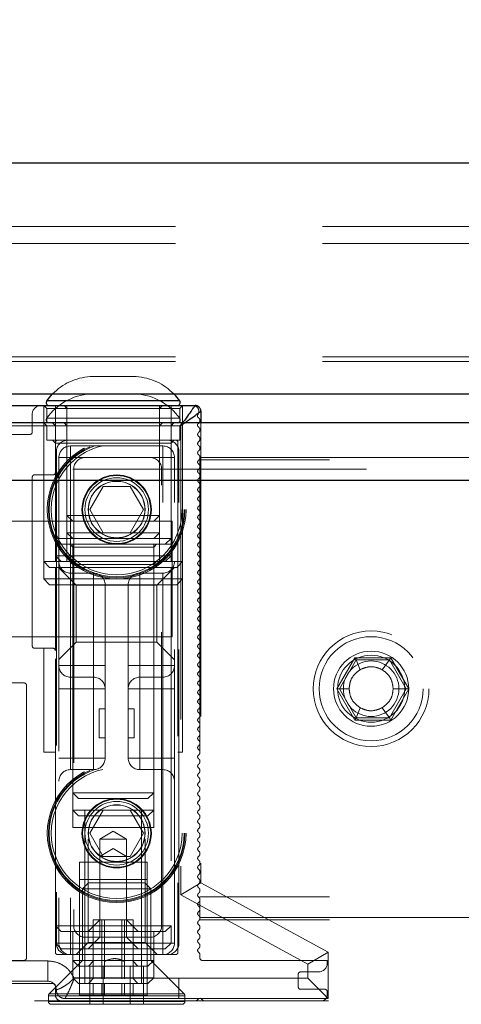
# Model space of a CAD drawing. Header units: millimetres. Extents: x 8 to 290, y 2 to 202.
# Tile 91 of 104: x 201.16 to 203.07, y 173.37 to 177.63. Entities that reach past the tile are written whole.
import ezdxf

# ---------------------------------------------------------------- set-up
doc = ezdxf.new("R2010")
doc.units = ezdxf.units.MM
doc.linetypes.add('HIDDEN', pattern=[1.905, 1.27, -0.635])
doc.styles.add('SLDTEXTSTYLE2', font='TXT', dxfattribs={"width": 0.605})
doc.dimstyles.new('SLDDIMSTYLE2', dxfattribs={"dimtxt": 2.568319, "dimasz": 3, "dimexe": 0, "dimexo": 0.0625, "dimgap": 0.64208, "dimtad": 1, "dimlfac": 20, "dimrnd": 1e-09, "dimzin": 12, "dimdsep": 46, "dimtxsty": 'SLDTEXTSTYLE2', "dimsah": 1, "dimcen": 0.09, "dimadec": 0, "dimazin": 3, "dimtfac": 1, "dimtofl": 0, "dimtmove": 0, "dimatfit": 3, "dimfxl": 1, "dimfrac": 2, "dimtolj": 1, "dimtzin": 12, "dimarcsym": 0})

# ---------------------------------------------------------------- blocks, each defined once
blk = doc.blocks.new('_D_9')
at = {"color": 7, "linetype": 'Continuous', "lineweight": 0}
for p, q in [((194.5173, 178.0108), (194.5173, 181.462)), ((244.2173, 178.0108), (244.2173, 181.462)), ((194.5173, 180.462), (244.2173, 180.462))]:
    blk.add_line(p, q, dxfattribs=at)
at = {"color": 7, "linetype": 'Continuous', "lineweight": 18}
for points in [[(194.5173, 180.462), (197.5173, 179.712), (197.5173, 181.212)], [(244.2173, 180.462), (241.2173, 181.212), (241.2173, 179.712)]]:
    blk.add_solid(points, dxfattribs=at)
at = {"color": 7, "linetype": 'Continuous', "lineweight": 18, "insert": (216.4275, 183.8727), "char_height": 2.64583, "attachment_point": 1, "style": 'SLDTEXTSTYLE2'}
blk.add_mtext('994', dxfattribs=at)

msp = doc.modelspace()

# ---------------------------------------------------------------- linework, layer by layer
at = {"color": 7, "linetype": 'Continuous', "lineweight": 25}
for p, q in [((194.51728, 177.01084), (244.21728, 177.01084)), ((194.51728, 176.01084), (244.21728, 176.01084)), ((201.85471, 175.98054), (201.27985, 175.98054)), ((200.60902, 175.96084), (201.92152, 175.96084)), ((201.94652, 175.93584), (201.94652, 175.88584)), ((242.66728, 175.88584), (194.81728, 175.88584)), ((242.91728, 175.63584), (194.81728, 175.63584))]:
    msp.add_line(p, q, dxfattribs=at)
at = {"color": 7, "linetype": 'HIDDEN', "lineweight": 18}
for p, q in [((200.56728, 176.73584), (238.16728, 176.73584)), ((200.56728, 176.66121), (238.16728, 176.66121)), ((200.56728, 176.17216), (238.16728, 176.17216)), ((200.56728, 176.15084), (238.16728, 176.15084)), ((201.66728, 176.08584), (201.46728, 176.08584)), ((201.27985, 175.98054), (201.85471, 175.98054)), ((201.26728, 175.28584), (201.26728, 175.96084)), ((201.26728, 175.66084), (201.26728, 175.96084)), ((201.26728, 175.96084), (201.27978, 175.94834)), ((201.36728, 175.94834), (201.27978, 175.94834)), ((201.27978, 175.94834), (201.27978, 175.88584)), ((201.31728, 175.96084), (201.31728, 175.80084)), ((201.35478, 175.96084), (201.36728, 175.94834)), ((201.36728, 175.96084), (201.36728, 175.48584)), ((201.76728, 175.94834), (201.36728, 175.94834)), ((201.36728, 175.94834), (201.36728, 175.36084)), ((201.76728, 175.48584), (201.76728, 175.96084)), ((201.76728, 175.94834), (201.77978, 175.96084)), ((201.85478, 175.94834), (201.76728, 175.94834)), ((201.76728, 175.36084), (201.76728, 175.94834)), ((201.81728, 175.38584), (201.81728, 175.96084)), ((201.85478, 175.94834), (201.86728, 175.96084)), ((201.85478, 175.88584), (201.85478, 175.94834)), ((201.86728, 175.96084), (201.86728, 175.28584)), ((201.86728, 174.46084), (201.86728, 175.96084)), ((201.21728, 175.84584), (201.21728, 175.92334)), ((201.85471, 175.90554), (201.27985, 175.90554)), ((201.27985, 175.90554), (201.85471, 175.90554)), ((200.65902, 175.87334), (201.85902, 175.87334)), ((201.26728, 175.88584), (201.27978, 175.87334)), ((201.31728, 175.87334), (201.27978, 175.87334)), ((201.27978, 175.87334), (201.27978, 175.81084)), ((201.30478, 175.88584), (201.31728, 175.87334)), ((201.81728, 175.87334), (201.31728, 175.87334)), ((201.31728, 175.87334), (201.31728, 175.80084)), ((201.35478, 175.88584), (201.36728, 175.87334)), ((201.76728, 175.87334), (201.77978, 175.88584)), ((201.81728, 175.87334), (201.82978, 175.88584)), ((201.85478, 175.87334), (201.81728, 175.87334)), ((201.81728, 175.36084), (201.81728, 175.87334)), ((201.85478, 175.87334), (201.86728, 175.88584)), ((201.85478, 175.81084), (201.85478, 175.87334)), ((201.85902, 175.87334), (201.87652, 175.88584)), ((201.86795, 175.88584), (201.85902, 175.87334)), ((201.85902, 175.87334), (201.85902, 173.84389)), ((201.94652, 175.88584), (201.94652, 173.89584)), ((201.10228, 175.83584), (201.20728, 175.83584)), ((201.32728, 175.81084), (201.27978, 175.81084)), ((201.30478, 175.81084), (201.31728, 175.79834)), ((201.32728, 175.81084), (201.83728, 175.81084)), ((201.80152, 175.81084), (201.37152, 175.81084)), ((201.81728, 175.79834), (201.82978, 175.81084)), ((201.85478, 175.81084), (201.83728, 175.81084)), ((201.31728, 175.67084), (201.31728, 175.80084)), ((201.81728, 175.79834), (201.31728, 175.79834)), ((201.78228, 175.78584), (201.38228, 175.78584)), ((201.38228, 175.78584), (201.38228, 175.73584)), ((201.38228, 175.73584), (201.38228, 175.78584)), ((201.78228, 175.73584), (201.78228, 175.78584)), ((201.78228, 175.78584), (201.78228, 175.73584)), ((201.84728, 175.80084), (201.84728, 173.59584)), ((201.32152, 175.76084), (201.32152, 173.63584)), ((201.38228, 175.73584), (201.33228, 175.73584)), ((201.33228, 175.73584), (201.33228, 173.63584)), ((201.33228, 175.73584), (201.38228, 175.73584)), ((201.38228, 175.73584), (201.38228, 173.63584)), ((201.44652, 175.73584), (201.38228, 175.73584)), ((201.72652, 175.73584), (201.44652, 175.73584)), ((201.78228, 175.73584), (201.72652, 175.73584)), ((201.83228, 175.73584), (201.78228, 175.73584)), ((201.78228, 173.63584), (201.78228, 175.73584)), ((201.78228, 175.73584), (201.83228, 175.73584)), ((201.83228, 173.63584), (201.83228, 175.73584)), ((201.85152, 173.63584), (201.85152, 175.76084)), ((201.94228, 175.72584), (201.94228, 175.73584)), ((201.94228, 175.73584), (236.79228, 175.73584)), ((236.79228, 175.72584), (201.94228, 175.72584)), ((201.94228, 175.72584), (201.94228, 173.74584)), ((242.66728, 175.68584), (194.66728, 175.68584)), ((201.39652, 175.68584), (201.39652, 173.71084)), ((201.77652, 173.71084), (201.77652, 175.68584)), ((201.21728, 174.92084), (201.21728, 175.65084)), ((201.22728, 175.66084), (201.30728, 175.66084)), ((201.31728, 175.67084), (201.31728, 175.38584)), ((201.31728, 175.67084), (201.31728, 175.36084)), ((242.67233, 175.63584), (194.66728, 175.63584)), ((197.11728, 175.63584), (241.86728, 175.63584)), ((201.52454, 175.61084), (201.46681, 175.51084)), ((201.64001, 175.61084), (201.52454, 175.61084)), ((201.69775, 175.51084), (201.64001, 175.61084)), ((201.46681, 175.51084), (201.52454, 175.41084)), ((201.64001, 175.41084), (201.69775, 175.51084)), ((201.36728, 175.48584), (201.76728, 175.48584)), ((201.36728, 175.48584), (201.39228, 175.46084)), ((201.74228, 175.46084), (201.76728, 175.48584)), ((201.82152, 175.46084), (200.95776, 175.46084)), ((201.82152, 174.96084), (201.82152, 175.46084)), ((201.81728, 175.38584), (201.31728, 175.38584)), ((201.31728, 175.38584), (201.34228, 175.36084)), ((201.36728, 175.41084), (201.76728, 175.41084)), ((201.36728, 175.41084), (201.39228, 175.38584)), ((201.74228, 175.38584), (201.76728, 175.41084)), ((201.79228, 175.36084), (201.81728, 175.38584)), ((201.36728, 175.36084), (201.31728, 175.36084)), ((201.31728, 175.36084), (201.31728, 175.31084)), ((201.31728, 175.36084), (201.31728, 175.28584)), ((201.56728, 175.36084), (201.36728, 175.36084)), ((201.36728, 175.36084), (201.36728, 175.28584)), ((201.37978, 175.36084), (201.39228, 175.34834)), ((201.39228, 175.36084), (201.39228, 174.28584)), ((201.74228, 175.34834), (201.39228, 175.34834)), ((201.39228, 175.34834), (201.39228, 174.21084)), ((201.76728, 175.36084), (201.56728, 175.36084)), ((201.74228, 174.28584), (201.74228, 175.36084)), ((201.74228, 175.34834), (201.75478, 175.36084)), ((201.74228, 174.21084), (201.74228, 175.34834)), ((201.81728, 175.36084), (201.76728, 175.36084)), ((201.76728, 175.28584), (201.76728, 175.36084)), ((201.81728, 175.31084), (201.81728, 175.36084)), ((201.81728, 175.28584), (201.81728, 175.36084)), ((201.81728, 175.31084), (201.31728, 175.31084)), ((201.31728, 175.31084), (201.34228, 175.28584)), ((201.79228, 175.28584), (201.81728, 175.31084)), ((201.26728, 175.21084), (201.26728, 175.28584)), ((201.26728, 175.28584), (201.86728, 175.28584)), ((201.29228, 175.26084), (201.26728, 175.28584)), ((201.29228, 175.26084), (201.84228, 175.26084)), ((201.31728, 174.90084), (201.31728, 175.26084)), ((201.40728, 175.18376), (201.33228, 175.25876)), ((201.37978, 175.28584), (201.39228, 175.27334)), ((201.74228, 175.27334), (201.39228, 175.27334)), ((201.74228, 175.27334), (201.75478, 175.28584)), ((201.83228, 175.26084), (201.7552, 175.18376)), ((201.81728, 175.26084), (201.81728, 173.71084)), ((201.86728, 175.28584), (201.84228, 175.26084)), ((201.38228, 175.23584), (201.38228, 174.83584)), ((201.38228, 175.23584), (201.48228, 175.23584)), ((201.38228, 175.23584), (201.38228, 175.18584)), ((201.48228, 175.23584), (201.48228, 174.83584)), ((201.48228, 175.18584), (201.48228, 175.23584)), ((201.78228, 175.23584), (201.68228, 175.23584)), ((201.68228, 175.18584), (201.68228, 175.23584)), ((201.68228, 175.23584), (201.68228, 175.18584)), ((201.78228, 175.23584), (201.78228, 175.18584)), ((201.78228, 175.18584), (201.78228, 175.23584)), ((201.26728, 175.21084), (201.86728, 175.21084)), ((201.29228, 175.18584), (201.26728, 175.21084)), ((201.29228, 175.18584), (201.84228, 175.18584)), ((201.38228, 174.83584), (201.38228, 175.18584)), ((201.40728, 175.18376), (201.40728, 174.93791)), ((201.7552, 175.18376), (201.40728, 175.18376)), ((201.48228, 174.83584), (201.48228, 175.18584)), ((201.53228, 175.18584), (201.53228, 174.83584)), ((201.63228, 174.83584), (201.63228, 175.18584)), ((201.68228, 174.83584), (201.68228, 175.18584)), ((201.7552, 175.06084), (201.7552, 175.18376)), ((201.78228, 174.83584), (201.78228, 175.18584)), ((201.86728, 175.21084), (201.84228, 175.18584)), ((201.7552, 174.93791), (201.7552, 175.06084)), ((200.95776, 174.96084), (201.82152, 174.96084)), ((201.33228, 174.86291), (201.40728, 174.93791)), ((201.40728, 174.93791), (201.7552, 174.93791)), ((201.7552, 174.93791), (201.83228, 174.86084)), ((201.30728, 174.91084), (201.22728, 174.91084)), ((201.26728, 174.46084), (201.26728, 174.91084)), ((201.31728, 173.59584), (201.31728, 174.90084)), ((201.38228, 174.83584), (201.33228, 174.83584)), ((201.33228, 174.83584), (201.38228, 174.83584)), ((201.48228, 174.83584), (201.38228, 174.83584)), ((201.38228, 174.83584), (201.38228, 174.78584)), ((201.38228, 174.78584), (201.38228, 174.83584)), ((201.48228, 174.83584), (201.53228, 174.83584)), ((201.48228, 174.78584), (201.48228, 174.83584)), ((201.53228, 174.83584), (201.48228, 174.83584)), ((201.48228, 174.83584), (201.48228, 174.78584)), ((201.53228, 174.73584), (201.53228, 174.83584)), ((201.63228, 174.83584), (201.68228, 174.83584)), ((201.63228, 174.83584), (201.63228, 174.73584)), ((201.68228, 174.83584), (201.63228, 174.83584)), ((201.78228, 174.83584), (201.68228, 174.83584)), ((201.68228, 174.83584), (201.68228, 174.78584)), ((201.68228, 174.78584), (201.68228, 174.83584)), ((201.83228, 174.83584), (201.78228, 174.83584)), ((201.78228, 174.78584), (201.78228, 174.83584)), ((201.78228, 174.83584), (201.83228, 174.83584)), ((201.78228, 174.83584), (201.78228, 174.78584)), ((202.53332, 174.73514), (202.61126, 174.87014)), ((202.61703, 174.86014), (202.54486, 174.73514)), ((202.61126, 174.87014), (202.76714, 174.87014)), ((202.61126, 174.87014), (202.61703, 174.86014)), ((202.76137, 174.86014), (202.61703, 174.86014)), ((202.61703, 174.86014), (202.63478, 174.81811)), ((202.76137, 174.86014), (202.72978, 174.81811)), ((202.76714, 174.87014), (202.76137, 174.86014)), ((202.83354, 174.73514), (202.76137, 174.86014)), ((202.76714, 174.87014), (202.84508, 174.73514)), ((201.18228, 174.76084), (201.09329, 174.76084)), ((201.19228, 173.57084), (201.19228, 174.75084)), ((201.38228, 174.73584), (201.38228, 174.78584)), ((201.48228, 174.78584), (201.38228, 174.78584)), ((201.38228, 174.78584), (201.38228, 174.73584)), ((201.48228, 174.78584), (201.48228, 174.73584)), ((201.48228, 174.73584), (201.48228, 174.78584)), ((201.78228, 174.78584), (201.68228, 174.78584)), ((201.68228, 174.73584), (201.68228, 174.78584)), ((201.68228, 174.78584), (201.68228, 174.73584)), ((201.78228, 174.78584), (201.78228, 174.73584)), ((201.78228, 174.73584), (201.78228, 174.78584)), ((201.33228, 174.73584), (201.38228, 174.73584)), ((201.33228, 174.73584), (201.38228, 174.73584)), ((201.38228, 174.73584), (201.38228, 174.43584)), ((201.38228, 174.73584), (201.48228, 174.73584)), ((201.48228, 174.73584), (201.48228, 174.43584)), ((201.48228, 174.73584), (201.53228, 174.73584)), ((201.53228, 174.73584), (201.48228, 174.73584)), ((201.53228, 174.73584), (201.53228, 174.43584)), ((201.63228, 174.43584), (201.63228, 174.73584)), ((201.63228, 174.73584), (201.68228, 174.73584)), ((201.68228, 174.73584), (201.63228, 174.73584)), ((201.68228, 174.73584), (201.78228, 174.73584)), ((201.68228, 174.43584), (201.68228, 174.73584)), ((201.83228, 174.73584), (201.78228, 174.73584)), ((201.78228, 174.43584), (201.78228, 174.73584)), ((201.83228, 174.73584), (201.78228, 174.73584)), ((202.61126, 174.60014), (202.53332, 174.73514)), ((202.53332, 174.73514), (202.54486, 174.73514)), ((202.58728, 174.73584), (202.54486, 174.73514)), ((202.54486, 174.73514), (202.61703, 174.61014)), ((202.76137, 174.61014), (202.83354, 174.73514)), ((202.84508, 174.73514), (202.76714, 174.60014)), ((202.83354, 174.73514), (202.77728, 174.73584)), ((202.83354, 174.73514), (202.84508, 174.73514)), ((201.50728, 174.64834), (201.50728, 174.52334)), ((201.53228, 174.64834), (201.50728, 174.64834)), ((201.65728, 174.64834), (201.63228, 174.64834)), ((201.65728, 174.52334), (201.65728, 174.64834)), ((202.61703, 174.61014), (202.63478, 174.65356)), ((202.76137, 174.61014), (202.72978, 174.65356)), ((202.61703, 174.61014), (202.61126, 174.60014)), ((202.76714, 174.60014), (202.61126, 174.60014)), ((202.61703, 174.61014), (202.76137, 174.61014)), ((202.76137, 174.61014), (202.76714, 174.60014)), ((201.50728, 174.52334), (201.53228, 174.52334)), ((201.63228, 174.52334), (201.65728, 174.52334)), ((201.26728, 174.46084), (201.31728, 174.46084)), ((201.84728, 174.46084), (201.86728, 174.46084)), ((201.33228, 174.43584), (201.38228, 174.43584)), ((201.33228, 174.43584), (201.38228, 174.43584)), ((201.38228, 174.38584), (201.38228, 174.43584)), ((201.48228, 174.43584), (201.38228, 174.43584)), ((201.38228, 174.43584), (201.38228, 174.38584)), ((201.53228, 174.43584), (201.48228, 174.43584)), ((201.48228, 174.43584), (201.48228, 174.38584)), ((201.48228, 174.43584), (201.53228, 174.43584)), ((201.48228, 174.38584), (201.48228, 174.43584)), ((201.68228, 174.43584), (201.63228, 174.43584)), ((201.63228, 174.43584), (201.68228, 174.43584)), ((201.78228, 174.43584), (201.68228, 174.43584)), ((201.68228, 174.38584), (201.68228, 174.43584)), ((201.68228, 174.43584), (201.68228, 174.38584)), ((201.83228, 174.43584), (201.78228, 174.43584)), ((201.78228, 174.43584), (201.78228, 174.38584)), ((201.78228, 174.38584), (201.78228, 174.43584)), ((201.83228, 174.43584), (201.78228, 174.43584)), ((201.38228, 174.38584), (201.48228, 174.38584)), ((201.68228, 174.38584), (201.78228, 174.38584)), ((201.39228, 174.28584), (201.74228, 174.28584)), ((201.39228, 174.28584), (201.41728, 174.26084)), ((201.71728, 174.26084), (201.74228, 174.28584)), ((201.41728, 174.26084), (201.71728, 174.26084)), ((201.56728, 174.21084), (201.39228, 174.21084)), ((201.39228, 174.21084), (201.41728, 174.18584)), ((201.39228, 174.21084), (201.39228, 174.13584)), ((201.44435, 174.21084), (201.44435, 173.53584)), ((201.52454, 174.21084), (201.46681, 174.11084)), ((201.74228, 174.21084), (201.56728, 174.21084)), ((201.69775, 174.11084), (201.64001, 174.21084)), ((201.6902, 173.53584), (201.6902, 174.21084)), ((201.71728, 174.18584), (201.74228, 174.21084)), ((201.74228, 174.13584), (201.74228, 174.21084)), ((201.41728, 174.18584), (201.71728, 174.18584)), ((201.56728, 174.13584), (201.39228, 174.13584)), ((201.46681, 174.11084), (201.52454, 174.01084)), ((201.56728, 174.12039), (201.50978, 174.08584)), ((201.74228, 174.13584), (201.56728, 174.13584)), ((201.62478, 174.08584), (201.56728, 174.12039)), ((201.64001, 174.01084), (201.69775, 174.11084)), ((201.45935, 174.08584), (201.46192, 174.08584)), ((201.45935, 174.08584), (201.45935, 173.63791)), ((201.50978, 174.08584), (201.56728, 174.08584)), ((201.50978, 174.08584), (201.50978, 173.73584)), ((201.56728, 174.08584), (201.62478, 174.08584)), ((201.62478, 173.73584), (201.62478, 174.08584)), ((201.70263, 174.08584), (201.7052, 174.08584)), ((201.7052, 173.63791), (201.7052, 174.08584)), ((201.56728, 174.04539), (201.50978, 174.01084)), ((201.62478, 174.01084), (201.56728, 174.04539)), ((201.71353, 173.98584), (201.42103, 173.98584)), ((201.42103, 173.98584), (201.42103, 173.48584)), ((201.50978, 174.01084), (201.56728, 174.01084)), ((201.56728, 174.01084), (201.62478, 174.01084)), ((201.62478, 174.01084), (201.64001, 174.01084)), ((201.71353, 173.48584), (201.71353, 173.98584)), ((201.71353, 173.91084), (201.42103, 173.91084)), ((201.46028, 173.89584), (201.43528, 173.87084)), ((201.70428, 173.89584), (201.46028, 173.89584)), ((201.72928, 173.87084), (201.70428, 173.89584)), ((201.94652, 173.89584), (201.85902, 173.84389)), ((202.49652, 173.59584), (201.94652, 173.89584)), ((201.43528, 173.87084), (201.58228, 173.87084)), ((201.43528, 173.87084), (201.43528, 173.56084)), ((201.58228, 173.87084), (201.72928, 173.87084)), ((201.72928, 173.56084), (201.72928, 173.87084)), ((201.85902, 173.84389), (202.40902, 173.54389)), ((236.79228, 173.83584), (201.94228, 173.83584)), ((201.50978, 173.73584), (201.45978, 173.68584)), ((201.48095, 173.73584), (201.50978, 173.73584)), ((201.48095, 173.73584), (201.48095, 173.55635)), ((201.50978, 173.73584), (201.56728, 173.73584)), ((201.50978, 173.73584), (201.50978, 173.66084)), ((201.51818, 173.55635), (201.51818, 173.73584)), ((201.53004, 173.55635), (201.53004, 173.73584)), ((201.56728, 173.73584), (201.62478, 173.73584)), ((201.60451, 173.55635), (201.60451, 173.73584)), ((201.61637, 173.55635), (201.61637, 173.73584)), ((201.62478, 173.73584), (201.65361, 173.73584)), ((201.62478, 173.66084), (201.62478, 173.73584)), ((201.67478, 173.68584), (201.62478, 173.73584)), ((201.65361, 173.55635), (201.65361, 173.73584)), ((201.94228, 173.74584), (236.79228, 173.74584)), ((201.94228, 173.73584), (201.94228, 173.74584)), ((236.79228, 173.73584), (201.94228, 173.73584)), ((201.31728, 173.71084), (201.81728, 173.71084)), ((201.34228, 173.68584), (201.31728, 173.71084)), ((201.34228, 173.68584), (201.79228, 173.68584)), ((201.39228, 173.68584), (201.39228, 173.56084)), ((201.74228, 173.56084), (201.74228, 173.68584)), ((201.81728, 173.71084), (201.79228, 173.68584)), ((201.81728, 173.71084), (201.81728, 173.63584)), ((201.45935, 173.63791), (201.40728, 173.58584)), ((201.44652, 173.66084), (201.72652, 173.66084)), ((201.7052, 173.63791), (201.45935, 173.63791)), ((201.50978, 173.66084), (201.45978, 173.61084)), ((201.67478, 173.61084), (201.62478, 173.66084)), ((201.75728, 173.58584), (201.7052, 173.63791)), ((201.31728, 173.63584), (201.81728, 173.63584)), ((201.34228, 173.61084), (201.31728, 173.63584)), ((201.34228, 173.61084), (201.79228, 173.61084)), ((201.38228, 173.63584), (201.38228, 173.58584)), ((201.38228, 173.58584), (201.38228, 173.63584)), ((201.78228, 173.58584), (201.78228, 173.63584)), ((201.78228, 173.63584), (201.78228, 173.58584)), ((201.81728, 173.63584), (201.79228, 173.61084)), ((201.81728, 173.63584), (201.83228, 173.63584)), ((201.83228, 173.63584), (201.81728, 173.63584)), ((202.49652, 173.59584), (202.40902, 173.54389)), ((202.49652, 173.39584), (202.49652, 173.59584)), ((201.28402, 173.55834), (200.85902, 173.55834)), ((201.09329, 173.56084), (201.18228, 173.56084)), ((201.28402, 173.55834), (201.28402, 173.47084)), ((201.43528, 173.56084), (201.29094, 173.4165)), ((201.83728, 173.58584), (201.32728, 173.58584)), ((201.37152, 173.58584), (201.80152, 173.58584)), ((201.39228, 173.56084), (201.56728, 173.56084)), ((201.39228, 173.56084), (201.39228, 173.48584)), ((201.39228, 173.56084), (201.41728, 173.53584)), ((201.4839, 173.55968), (201.46037, 173.53539)), ((201.48095, 173.55635), (201.48095, 173.53539)), ((201.51818, 173.53539), (201.51818, 173.55635)), ((201.53004, 173.53539), (201.53004, 173.55635)), ((201.56728, 173.56084), (201.74228, 173.56084)), ((201.60451, 173.53539), (201.60451, 173.55635)), ((201.61637, 173.53539), (201.61637, 173.55635)), ((201.67418, 173.53539), (201.65066, 173.55968)), ((201.65361, 173.53539), (201.65361, 173.55635)), ((201.71728, 173.53584), (201.74228, 173.56084)), ((201.87362, 173.4165), (201.72928, 173.56084)), ((201.74228, 173.48584), (201.74228, 173.56084)), ((201.94228, 173.58412), (201.94228, 173.57084)), ((201.95228, 173.56084), (202.49228, 173.56084)), ((202.49228, 173.56084), (202.49228, 173.54834)), ((201.41728, 173.53584), (201.56728, 173.53584)), ((201.44435, 173.53584), (201.44435, 173.46084)), ((201.46037, 173.53539), (201.57573, 173.53539)), ((201.46681, 173.53584), (201.46681, 173.37084)), ((201.48095, 173.53539), (201.48095, 173.48584)), ((201.51818, 173.53539), (201.51818, 173.48584)), ((201.52454, 173.37084), (201.52454, 173.53584)), ((201.53004, 173.53539), (201.53004, 173.48584)), ((201.56728, 173.53584), (201.71728, 173.53584)), ((201.57573, 173.53539), (201.67418, 173.53539)), ((201.60451, 173.53539), (201.60451, 173.48584)), ((201.61637, 173.53539), (201.61637, 173.48584)), ((201.64001, 173.37084), (201.64001, 173.53584)), ((201.65361, 173.48584), (201.65361, 173.53539)), ((201.6902, 173.46084), (201.6902, 173.53584)), ((201.69775, 173.37084), (201.69775, 173.53584)), ((202.45478, 173.51084), (202.37728, 173.51084)), ((202.40902, 173.54389), (202.40902, 173.48334)), ((201.28402, 173.47084), (200.79652, 173.47084)), ((201.39228, 173.48584), (201.42103, 173.48584)), ((201.39228, 173.48584), (201.41728, 173.46084)), ((201.85152, 173.48334), (201.39858, 173.48334)), ((201.71353, 173.48584), (201.42103, 173.48584)), ((201.42103, 173.48584), (201.42103, 173.41084)), ((201.4839, 173.48468), (201.46037, 173.46039)), ((201.48095, 173.48584), (201.48095, 173.48135)), ((201.51818, 173.48135), (201.51818, 173.48584)), ((201.53004, 173.48135), (201.53004, 173.48584)), ((201.60451, 173.48135), (201.60451, 173.48584)), ((201.61637, 173.48135), (201.61637, 173.48584)), ((201.67418, 173.46039), (201.65066, 173.48468)), ((201.65361, 173.48135), (201.65361, 173.48584)), ((201.71353, 173.48584), (201.74228, 173.48584)), ((201.71353, 173.41084), (201.71353, 173.48584)), ((201.71728, 173.46084), (201.74228, 173.48584)), ((202.40902, 173.48334), (201.85152, 173.48334)), ((201.85152, 173.39584), (201.85152, 173.48334)), ((202.36728, 173.50084), (202.36728, 173.44584)), ((202.49652, 173.39584), (202.40902, 173.48334)), ((201.30728, 173.46084), (200.79228, 173.46084)), ((201.31728, 173.41084), (201.31728, 173.45084)), ((201.41728, 173.46084), (201.56728, 173.46084)), ((201.46037, 173.46039), (201.57573, 173.46039)), ((201.48095, 173.46039), (201.48095, 173.41084)), ((201.51818, 173.46039), (201.51818, 173.41084)), ((201.53004, 173.46039), (201.53004, 173.41084)), ((201.56728, 173.46084), (201.71728, 173.46084)), ((201.57573, 173.46039), (201.67418, 173.46039)), ((201.60451, 173.46039), (201.60451, 173.41084)), ((201.61637, 173.46039), (201.61637, 173.41084)), ((201.65361, 173.41084), (201.65361, 173.46039)), ((202.37728, 173.43584), (202.48228, 173.43584)), ((202.49228, 173.42584), (202.49228, 173.41084)), ((197.41728, 173.38584), (241.31728, 173.38584)), ((201.28728, 173.40766), (201.28728, 173.38334)), ((201.28831, 173.40766), (201.87702, 173.40766)), ((201.28831, 173.38334), (201.87702, 173.38334)), ((201.87728, 173.40766), (201.2896, 173.40766)), ((201.87728, 173.38334), (201.2896, 173.38334)), ((201.29196, 173.4165), (201.87336, 173.4165)), ((201.87362, 173.4165), (201.29323, 173.4165)), ((201.85152, 173.39584), (201.35902, 173.39584)), ((201.71353, 173.41084), (201.42103, 173.41084)), ((201.85152, 173.39584), (202.49652, 173.39584)), ((201.87728, 173.38334), (201.87728, 173.40766)), ((201.93521, 173.39376), (201.93021, 173.38877)), ((201.95434, 173.38877), (201.94935, 173.39376)), ((201.29978, 173.37084), (201.86478, 173.37084))]:
    msp.add_line(p, q, dxfattribs=at)
at = {"color": 7, "linetype": 'Continuous', "lineweight": 25, "flags": 128}
for points in [[(201.27985, 175.98054), (201.29709, 176.0023), (201.30502, 176.01084)], [(201.85471, 175.98054), (201.83747, 176.0023), (201.82953, 176.01084)]]:
    msp.add_lwpolyline(points, dxfattribs=at)
at = {"color": 7, "linetype": 'HIDDEN', "lineweight": 18}
for centre, radius in [((201.58228, 175.51084), 0.3), ((201.58228, 175.51084), 0.295), ((201.58228, 175.51084), 0.29134), ((201.58228, 175.51084), 0.2825), ((201.58228, 175.51084), 0.15), ((201.58228, 175.51084), 0.14792), ((201.58228, 175.51084), 0.147), ((201.58228, 175.51084), 0.1375), ((201.58228, 175.51084), 0.12293), ((201.58228, 175.51084), 0.122), ((202.68228, 174.73584), 0.25), ((202.68228, 174.73584), 0.225), ((202.68228, 174.73584), 0.225), ((202.68228, 174.73584), 0.1625), ((202.68228, 174.73584), 0.145), ((202.68228, 174.73584), 0.12), ((201.58228, 174.11084), 0.3), ((201.58228, 174.11084), 0.295), ((201.58228, 174.11084), 0.29134), ((201.58228, 174.11084), 0.2825), ((201.58228, 174.11084), 0.15), ((201.58228, 174.11084), 0.14792), ((201.58228, 174.11084), 0.147), ((201.58228, 174.11084), 0.1375), ((201.58228, 174.11084), 0.12293), ((201.58228, 174.11084), 0.122)]:
    msp.add_circle(centre, radius, dxfattribs=at)
for centre, radius, start, end in [((201.48411, 175.8364), 0.25, 93.86074, 135.75478), ((201.65044, 175.8364), 0.25, 44.24522, 86.13926), ((201.48411, 175.7614), 0.25, 93.86074, 144.79115), ((201.65044, 175.7614), 0.25, 35.20885, 86.13926), ((201.25478, 175.92334), 0.0375, 90, 180), ((201.91255, 175.93584), 0.025, 324.1822, 90), ((201.29006, 175.89834), 0.0125, 144.79115, 270), ((201.84449, 175.89834), 0.0125, 270, 35.20885), ((201.94002, 175.91601), 0.00887, 144.1822, 238.32679), ((201.92728, 175.89582), 0.015, 302.58811, 57.41189), ((201.94002, 175.87589), 0.00865, 122.58811, 237.41189), ((201.92728, 175.85597), 0.015, 306.86979, 57.41189), ((201.20728, 175.84584), 0.01, 270, 0), ((201.32728, 175.80084), 0.01, 90, 180), ((201.37152, 175.76084), 0.05, 90, 180), ((201.80152, 175.76084), 0.05, 0, 90), ((201.83728, 175.80084), 0.01, 0, 90), ((201.94228, 175.83597), 0.01, 126.86979, 226.20329), ((201.92728, 175.81611), 0.015, 306.87, 57.41189), ((201.38228, 175.73584), 0.05, 90, 180), ((201.78228, 175.73584), 0.05, 0, 90), ((201.94228, 175.79611), 0.01, 126.87, 226.20263), ((201.92728, 175.77625), 0.015, 306.86977, 57.41189), ((201.44652, 175.68584), 0.05, 90, 180), ((201.72652, 175.68584), 0.05, 0, 90), ((201.94228, 175.75625), 0.01, 126.86977, 226.20336), ((201.94228, 175.7164), 0.01, 126.87002, 226.20255), ((201.92728, 175.7364), 0.015, 306.87002, 57.41189), ((201.94228, 175.67654), 0.01, 126.86974, 226.20344), ((201.92728, 175.69654), 0.015, 306.86974, 57.41189), ((201.22728, 175.65084), 0.01, 90, 180), ((201.30728, 175.67084), 0.01, 270, 0), ((201.94228, 175.63668), 0.01, 126.87005, 226.20246), ((201.92728, 175.65668), 0.015, 306.87005, 57.41189), ((201.94228, 175.59683), 0.01, 126.86971, 226.20355), ((201.92728, 175.61683), 0.015, 306.86971, 57.41189), ((201.94228, 175.55697), 0.01, 126.87009, 226.20234), ((201.92728, 175.57697), 0.015, 306.87009, 57.41189), ((201.94228, 175.51711), 0.01, 126.86967, 226.20368), ((201.92728, 175.53711), 0.015, 306.86967, 57.41189), ((201.94228, 175.47726), 0.01, 126.87014, 226.20219), ((201.92728, 175.49726), 0.015, 306.87014, 57.41189), ((201.92728, 175.4574), 0.015, 306.86962, 57.41189), ((201.94228, 175.4374), 0.01, 126.86962, 226.20384), ((201.92728, 175.41754), 0.015, 306.87019, 57.41189), ((201.94228, 175.39754), 0.01, 126.87019, 226.20201), ((201.92728, 175.37769), 0.015, 306.86956, 57.41189), ((201.94228, 175.35769), 0.01, 126.86956, 226.20404), ((201.92728, 175.33783), 0.015, 306.87026, 57.41189), ((201.94228, 175.31783), 0.01, 126.87026, 226.20179), ((201.92728, 175.29798), 0.015, 306.86948, 57.41189), ((201.38228, 175.28584), 0.05, 180, 270), ((201.78228, 175.28584), 0.05, 270, 0), ((201.94228, 175.27798), 0.01, 126.86948, 226.20429), ((201.92728, 175.25812), 0.015, 306.87034, 57.41189), ((201.48228, 175.18584), 0.05, 0, 90), ((201.68228, 175.18584), 0.05, 90, 180), ((201.94228, 175.23812), 0.01, 126.87034, 226.20152), ((201.92728, 175.21826), 0.015, 306.86939, 57.41189), ((201.94228, 175.19826), 0.01, 126.86939, 226.20459), ((201.92728, 175.17841), 0.015, 306.87045, 57.41189), ((201.94228, 175.15841), 0.01, 126.87045, 226.20119), ((201.92728, 175.13855), 0.015, 306.86927, 57.41189), ((201.94228, 175.11855), 0.01, 126.86927, 226.20495), ((201.94228, 175.07869), 0.01, 126.87058, 226.20078), ((201.92728, 175.09869), 0.015, 306.87058, 57.41189), ((201.94228, 175.03884), 0.01, 126.86913, 226.20541), ((201.92728, 175.05884), 0.015, 306.86913, 57.41189), ((201.94228, 174.99898), 0.01, 126.87073, 226.20028), ((201.92728, 175.01898), 0.015, 306.87073, 57.41189), ((201.94228, 174.95912), 0.01, 126.86896, 226.20596), ((201.92728, 174.97912), 0.015, 306.86896, 57.41189), ((201.22728, 174.92084), 0.01, 180, 270), ((201.94228, 174.91927), 0.01, 126.87093, 226.19967), ((201.92728, 174.93927), 0.015, 306.87093, 57.41189), ((201.30728, 174.90084), 0.01, 0, 90), ((201.94228, 174.87941), 0.01, 126.86874, 226.20664), ((201.92728, 174.89941), 0.015, 306.86874, 57.41189), ((201.92728, 174.85955), 0.015, 306.87116, 57.41189), ((201.38228, 174.83584), 0.05, 180, 270), ((201.78228, 174.83584), 0.05, 270, 0), ((201.94228, 174.83955), 0.01, 126.87116, 226.19891), ((201.92728, 174.8197), 0.015, 306.86848, 57.41189), ((201.94228, 174.7997), 0.01, 126.86848, 226.20748), ((201.92728, 174.77984), 0.015, 306.87145, 57.41189), ((201.18228, 174.75084), 0.01, 0, 90), ((201.48228, 174.73584), 0.05, 0, 90), ((201.68228, 174.73584), 0.05, 90, 180), ((201.94228, 174.75984), 0.01, 126.87145, 226.19798), ((201.92728, 174.73999), 0.015, 306.86816, 57.41189), ((201.94228, 174.71999), 0.01, 126.86816, 226.20851), ((201.92728, 174.70013), 0.015, 306.87181, 57.41189), ((201.94228, 174.68013), 0.01, 126.87181, 226.19684), ((201.92728, 174.66027), 0.015, 306.86776, 57.41189), ((201.94228, 174.64027), 0.01, 126.86776, 226.20977), ((201.92728, 174.62041), 0.015, 306.87225, 57.41189), ((201.94228, 174.60042), 0.01, 126.87225, 226.19544), ((201.92728, 174.58056), 0.015, 306.86728, 57.41189), ((201.94228, 174.56056), 0.01, 126.86728, 226.21133), ((201.92728, 174.5407), 0.015, 306.87279, 57.41189), ((201.94228, 174.48085), 0.01, 126.86668, 226.21323), ((201.94228, 174.5207), 0.01, 126.87279, 226.19371), ((201.92728, 174.50085), 0.015, 306.86668, 57.41189), ((201.94228, 174.44099), 0.01, 126.87345, 226.1916), ((201.92728, 174.46099), 0.015, 306.87345, 57.41189), ((201.48228, 174.43584), 0.05, 270, 0), ((201.68228, 174.43584), 0.05, 180, 270), ((201.94228, 174.40113), 0.01, 126.86595, 226.21558), ((201.92728, 174.42114), 0.015, 306.86595, 57.41189), ((201.38228, 174.33584), 0.05, 90, 180), ((201.78228, 174.33584), 0.05, 0, 90), ((201.94228, 174.36128), 0.01, 126.87426, 226.189), ((201.92728, 174.38127), 0.015, 306.87426, 57.41189), ((201.94228, 174.32142), 0.01, 126.86505, 226.21845), ((201.92728, 174.34142), 0.015, 306.86505, 57.41189), ((201.94228, 174.28156), 0.01, 126.87526, 226.18581), ((201.92728, 174.30156), 0.015, 306.87526, 57.41189), ((201.94228, 174.24171), 0.01, 126.86394, 226.22199), ((201.92728, 174.26171), 0.015, 306.86394, 57.41189), ((201.92728, 174.22185), 0.015, 306.87649, 57.41189), ((201.94228, 174.20185), 0.01, 126.87649, 226.18188), ((201.92728, 174.182), 0.015, 306.86258, 57.41189), ((201.94228, 174.162), 0.01, 126.86258, 226.22633), ((201.92728, 174.14213), 0.015, 306.87799, 57.41189), ((201.94228, 174.12214), 0.01, 126.87799, 226.17706), ((201.92728, 174.10229), 0.015, 306.86091, 57.41189), ((201.94228, 174.08228), 0.01001, 126.86091, 226.23166), ((201.92728, 174.06242), 0.015, 306.87985, 57.41189), ((201.94228, 174.04243), 0.00999, 126.87985, 226.17114), ((201.92728, 174.02258), 0.015, 306.85886, 57.41189), ((201.94228, 174.00257), 0.01001, 126.85886, 226.23821), ((201.92728, 173.9827), 0.015, 306.88212, 57.41189), ((201.94228, 173.96271), 0.00999, 126.88212, 226.16386), ((201.92728, 173.94287), 0.015, 306.85634, 57.41189), ((201.94228, 173.92286), 0.01001, 126.85634, 226.24625), ((201.92728, 173.90299), 0.015, 306.88491, 57.41189), ((201.94228, 173.84314), 0.01001, 126.85325, 226.25613), ((201.94228, 173.883), 0.00999, 126.88491, 226.15491), ((201.92728, 173.86316), 0.015, 306.85325, 57.41189), ((201.94228, 173.80329), 0.00999, 126.88835, 226.14392), ((201.92728, 173.82327), 0.015, 306.88835, 57.41189), ((201.94228, 173.76343), 0.01001, 126.84944, 226.26825), ((201.92728, 173.78345), 0.015, 306.84944, 57.41189), ((201.94228, 173.72357), 0.00999, 126.89256, 226.13041), ((201.92728, 173.74356), 0.015, 306.89256, 57.41189), ((201.44652, 173.71084), 0.05, 180, 270), ((201.72652, 173.71084), 0.05, 270, 0), ((201.94228, 173.68372), 0.01001, 126.84478, 226.28314), ((201.92728, 173.70374), 0.015, 306.84478, 57.41189), ((201.94228, 173.64383), 0.00998, 126.89775, 226.1138), ((201.92728, 173.66384), 0.015, 359.94771, 57.41189), ((201.92728, 173.66381), 0.015, 306.89775, 0.05231), ((201.32728, 173.59584), 0.01, 180, 270), ((201.37152, 173.63584), 0.05, 180, 270), ((201.38228, 173.63584), 0.05, 180, 270), ((201.78228, 173.63584), 0.05, 270, 0), ((201.80152, 173.63584), 0.05, 270, 0), ((201.83728, 173.59584), 0.01, 270, 360), ((201.94226, 173.60399), 0.01, 126.83641, 226.2957), ((201.92728, 173.624), 0.015, 306.83641, 57.41189), ((201.92728, 173.58412), 0.015, 0, 57.41189), ((201.18228, 173.57084), 0.01, 270, 0), ((201.95228, 173.57084), 0.01, 180, 270), ((202.37728, 173.50084), 0.01, 90, 180), ((202.45478, 173.54834), 0.0375, 270, 0), ((201.28402, 173.43334), 0.0375, 0, 90), ((201.30728, 173.45084), 0.01, 0, 90), ((202.37728, 173.44584), 0.01, 180, 270), ((202.48228, 173.42584), 0.01, 0, 90), ((201.29978, 173.40766), 0.0125, 135, 180), ((201.29978, 173.38334), 0.0125, 180, 270), ((201.34228, 173.41084), 0.025, 180, 270), ((201.35902, 173.43334), 0.0375, 224.3837, 246.6499), ((201.86478, 173.38334), 0.0125, 270, 0), ((201.86478, 173.40766), 0.0125, 0, 45), ((201.92314, 173.39584), 0.01, 270, 315), ((201.94228, 173.38669), 0.01, 45, 135), ((201.96141, 173.39584), 0.01, 225, 270), ((202.46728, 173.41084), 0.025, 270, 0)]:
    msp.add_arc(centre, radius, start, end, dxfattribs=at)
at = {"color": 7, "linetype": 'Continuous', "lineweight": 25}
for centre, start, end in [((201.29006, 175.97334), 144.79115, 270), ((201.84449, 175.97334), 270, 35.20885)]:
    msp.add_arc(centre, 0.0125, start, end, dxfattribs=at)
for points, knots in [([(201.90321, 175.93521), (201.90598, 175.93909), (201.91129, 175.94653), (201.91706, 175.95458), (201.92081, 175.95985), (201.92128, 175.96051), (201.92152, 175.96084)], [0, 0, 0, 0, 0.26847058, 0.51548238, 0.76154798, 1, 1, 1, 1]), ([(201.90321, 175.93521), (201.89671, 175.9261), (201.88592, 175.911), (201.87305, 175.89298), (201.86795, 175.88584)], [0, 0, 0, 0, 0.60317268, 1, 1, 1, 1]), ([(201.87652, 175.88584), (201.88195, 175.88971), (201.8982, 175.90132), (201.91182, 175.91105), (201.92089, 175.91753)], [0, 0, 0, 0, 0.3338413, 1, 1, 1, 1]), ([(201.94652, 175.93584), (201.94619, 175.9356), (201.94553, 175.93513), (201.94027, 175.93137), (201.93221, 175.92561), (201.92477, 175.9203), (201.92089, 175.91753)], [0, 0, 0, 0, 0.2384663, 0.4845178, 0.7315473, 1, 1, 1, 1])]:
    msp.add_open_spline(points, degree=3, knots=knots, dxfattribs=at)
for points in [[(201.9392, 175.95351), (201.93797, 175.95461), (201.93553, 175.95679), (201.93114, 175.95906), (201.92643, 175.96056), (201.92316, 175.96074), (201.92152, 175.96084)], [(201.94652, 175.93584), (201.94643, 175.93747), (201.94624, 175.94075), (201.94475, 175.94546), (201.94247, 175.94985), (201.94029, 175.95229), (201.9392, 175.95351)]]:
    msp.add_open_spline(points, degree=3, dxfattribs=at)
at = {"color": 7, "linetype": 'HIDDEN', "lineweight": 18}
for points, knots in [([(202.63478, 174.81811), (202.64621, 174.82305), (202.66753, 174.83226), (202.70175, 174.83089), (202.72064, 174.82228), (202.72978, 174.81811)], [0, 0, 0, 0, 0.3737823, 0.6971219, 1, 1, 1, 1]), ([(202.58728, 174.73584), (202.58853, 174.74733), (202.59094, 174.76951), (202.60838, 174.799), (202.62593, 174.8117), (202.63478, 174.81811)], [0, 0, 0, 0, 0.3477384, 0.6709821, 1, 1, 1, 1]), ([(202.72978, 174.81811), (202.73848, 174.81183), (202.75589, 174.79927), (202.77351, 174.7699), (202.77599, 174.74752), (202.77728, 174.73584)], [0, 0, 0, 0, 0.3232534, 0.6465236, 1, 1, 1, 1]), ([(202.63478, 174.65356), (202.62533, 174.6605), (202.60721, 174.6738), (202.59055, 174.70373), (202.58837, 174.72512), (202.58728, 174.73584)], [0, 0, 0, 0, 0.3523983, 0.6756628, 1, 1, 1, 1]), ([(202.77728, 174.73584), (202.77619, 174.72516), (202.77402, 174.70381), (202.7574, 174.67386), (202.73925, 174.66053), (202.72978, 174.65356)], [0, 0, 0, 0, 0.3232533, 0.6465234, 1, 1, 1, 1]), ([(202.72978, 174.65356), (202.7182, 174.64858), (202.69673, 174.63934), (202.66251, 174.64087), (202.64377, 174.64945), (202.63478, 174.65356)], [0, 0, 0, 0, 0.3781777, 0.7015283, 1, 1, 1, 1]), ([(201.45935, 174.02487), (201.45955, 174.02437), (201.45981, 174.02372), (201.46376, 174.0191), (201.46463, 174.01807)], [0, 0, 0, 0, 0.7775313, 1, 1, 1, 1]), ([(201.39858, 173.48334), (201.39296, 173.49379), (201.38148, 173.51514), (201.35337, 173.53928), (201.32001, 173.55538), (201.29584, 173.55736), (201.28402, 173.55834)], [0, 0, 0, 0, 0.2446759, 0.5, 0.7553241, 1, 1, 1, 1]), ([(201.53004, 173.55635), (201.54208, 173.56155), (201.56249, 173.57038), (201.59338, 173.56704), (201.60895, 173.5598), (201.61637, 173.55635)], [0, 0, 0, 0, 0.4291132, 0.7279891, 1, 1, 1, 1]), ([(201.39858, 173.48334), (201.39012, 173.47559), (201.37851, 173.46498), (201.36166, 173.4527), (201.34881, 173.44476), (201.33722, 173.43906), (201.32846, 173.43549), (201.32265, 173.43368), (201.32188, 173.43345), (201.32152, 173.43334)], [0, 0, 0, 0, 0.2416037, 0.3312943, 0.4820064, 0.6244967, 0.7313388, 0.8718991, 1, 1, 1, 1]), ([(201.37246, 173.42146), (201.37671, 173.43055), (201.38363, 173.44537), (201.39264, 173.46778), (201.39699, 173.47915), (201.39858, 173.48334)], [0, 0, 0, 0, 0.5008441, 0.8162965, 1, 1, 1, 1]), ([(201.37246, 173.42146), (201.369, 173.41458), (201.36365, 173.40392), (201.35968, 173.39691), (201.35923, 173.39619), (201.35902, 173.39584)], [0, 0, 0, 0, 0.4860657, 0.7523692, 1, 1, 1, 1])]:
    msp.add_open_spline(points, degree=3, knots=knots, dxfattribs=at)
for points in [[(201.32152, 173.43334), (201.32166, 173.43088), (201.32193, 173.42597), (201.32418, 173.41891), (201.32759, 173.41232), (201.33086, 173.40865), (201.3325, 173.40682)], [(201.3325, 173.40682), (201.33434, 173.40518), (201.33801, 173.40191), (201.34459, 173.3985), (201.35165, 173.39625), (201.35656, 173.39598), (201.35902, 173.39584)]]:
    msp.add_open_spline(points, degree=3, dxfattribs=at)

# ---------------------------------------------------------------- dimensions: what is measured, and where the dimension line sits
at = {"color": 7, "linetype": 'Continuous', "lineweight": 18}
dim = msp.add_linear_dim(base=(244.21728, 180.46204), p1=(194.51728, 177.01084), p2=(244.21728, 177.01084), dimstyle='SLDDIMSTYLE2', dxfattribs=at)
dim.commit()
dim.dimension.update_dxf_attribs({"geometry": '_D_9', "text_midpoint": (219.36728, 180.46204), "dimtype": 160})

doc.saveas('drawing.dxf')
